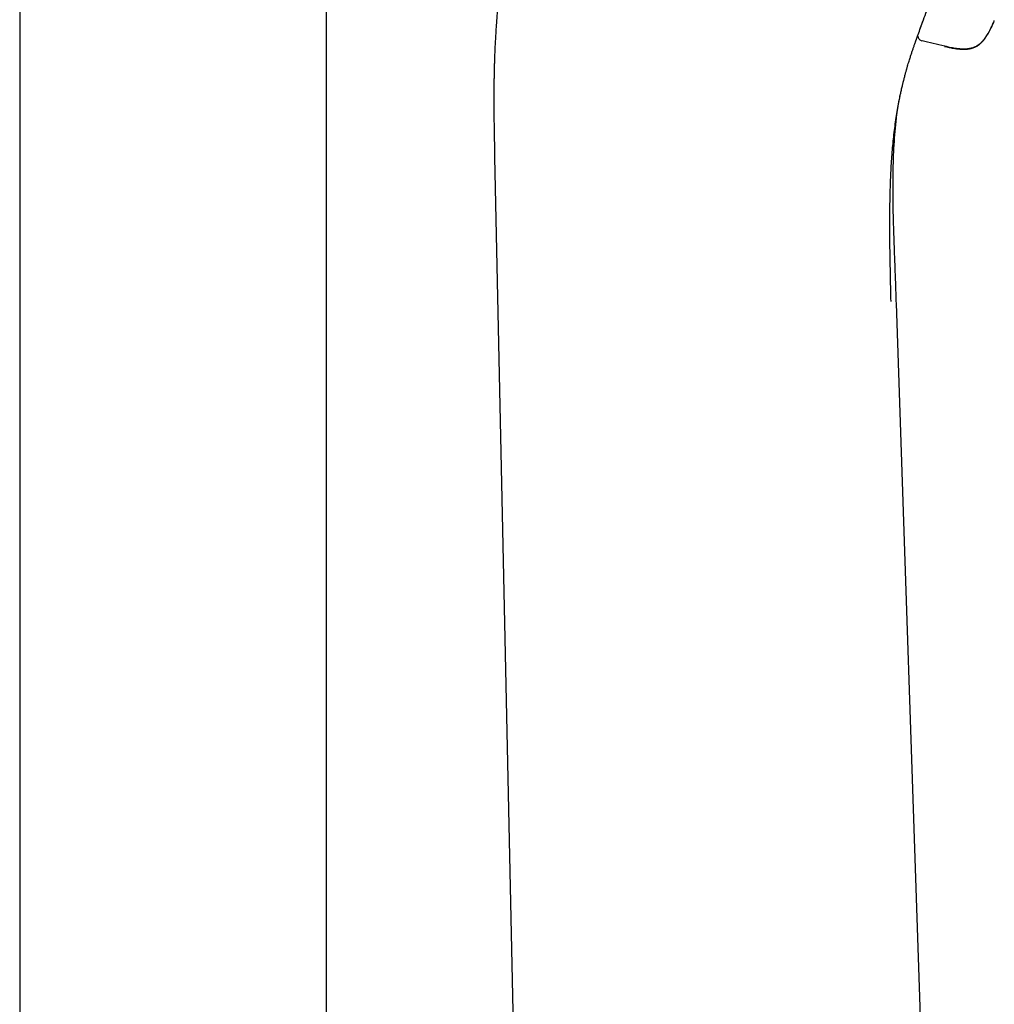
# Model space of a CAD drawing. Header units: millimetres. Extents: x 8 to 1577, y 12 to 2534.
# Tile 111 of 121: x 1118 to 1174, y 2039 to 2096. Entities that reach past the tile are written whole.
import ezdxf

# ---------------------------------------------------------------- set-up
doc = ezdxf.new("R2010")
doc.units = ezdxf.units.MM

msp = doc.modelspace()

# ---------------------------------------------------------------- linework, layer by layer
at = {"color": 7, "linetype": 'Continuous', "lineweight": 30}
for p, q in [((1117.913, 2313.9), (1117.913, 1959.946)), ((1135.713, 1959.815), (1135.713, 2313.9)), ((1174.422, 2095.729), (1174.424, 2095.735)), ((1169.975, 2094.85), (1170.022, 2094.98)), ((1168.943, 2091.226), (1168.95, 2091.263)), ((1168.944, 2091.22), (1168.992, 2091.469)), ((1145.468, 2087.891), (1148.048, 1967.191)), ((1172.549, 1967.191), (1168.774, 2079.408))]:
    msp.add_line(p, q, dxfattribs=at)
for points, knots in [([(1148.124, 2107.857), (1148.019, 2107.489), (1147.812, 2106.767), (1147.513, 2105.703), (1147.229, 2104.681), (1146.965, 2103.698), (1146.724, 2102.761), (1146.51, 2101.868), (1146.322, 2101.019), (1146.158, 2100.208), (1146.017, 2099.43), (1145.898, 2098.687), (1145.799, 2097.98), (1145.719, 2097.316), (1145.653, 2096.693), (1145.601, 2096.114), (1145.56, 2095.579), (1145.527, 2095.088), (1145.502, 2094.641), (1145.483, 2094.239), (1145.468, 2093.881), (1145.457, 2093.568), (1145.449, 2093.302), (1145.443, 2093.083), (1145.439, 2092.913), (1145.436, 2092.8), (1145.435, 2092.733), (1145.434, 2092.687), (1145.433, 2092.627), (1145.431, 2092.535), (1145.429, 2092.405), (1145.427, 2092.229), (1145.424, 2092.006), (1145.422, 2091.748), (1145.421, 2091.457), (1145.42, 2091.137), (1145.421, 2090.78), (1145.424, 2090.384), (1145.429, 2089.953), (1145.436, 2089.487), (1145.445, 2088.988), (1145.456, 2088.451), (1145.464, 2088.082), (1145.468, 2087.891)], [0, 0, 0, 0, 0.056704, 0.111237, 0.163605, 0.213804, 0.261822, 0.306855, 0.349785, 0.390619, 0.429366, 0.466763, 0.501992, 0.535048, 0.565926, 0.594621, 0.621133, 0.645458, 0.667477, 0.687333, 0.705027, 0.720537, 0.733703, 0.744497, 0.75292, 0.758973, 0.76111, 0.762892, 0.765783, 0.770071, 0.776423, 0.785098, 0.796099, 0.809424, 0.82334, 0.839126, 0.856785, 0.87632, 0.897733, 0.92059, 0.945257, 0.971729, 1, 1, 1, 1]), ([(1170.004, 2094.928), (1170.049, 2095.054), (1170.154, 2095.344), (1170.314, 2095.787), (1170.482, 2096.248), (1170.637, 2096.676), (1170.781, 2097.069), (1170.884, 2097.351), (1170.935, 2097.493)], [0, 0, 0, 0, 0.106082, 0.243611, 0.440881, 0.626743, 0.812475, 1, 1, 1, 1]), ([(1170.154, 2095.344), (1170.162, 2095.366), (1170.211, 2095.502), (1170.261, 2095.641), (1170.301, 2095.749), (1170.306, 2095.763)], [0, 0, 0, 0, 0.141786, 0.887132, 1, 1, 1, 1]), ([(1171.567, 2094.351), (1171.635, 2094.335), (1171.762, 2094.305), (1171.942, 2094.268), (1172.099, 2094.239), (1172.238, 2094.218), (1172.383, 2094.2), (1172.532, 2094.187), (1172.681, 2094.182), (1172.823, 2094.186), (1172.957, 2094.198), (1173.081, 2094.22), (1173.18, 2094.246), (1173.27, 2094.276), (1173.364, 2094.316), (1173.471, 2094.373), (1173.592, 2094.456), (1173.707, 2094.557), (1173.816, 2094.674), (1173.919, 2094.804), (1174.013, 2094.941), (1174.098, 2095.081), (1174.176, 2095.22), (1174.261, 2095.384), (1174.353, 2095.578), (1174.415, 2095.719), (1174.448, 2095.796)], [0, 0, 0, 0, 0.056865, 0.1059664, 0.148754, 0.1863409, 0.2195952, 0.2671893, 0.3069946, 0.3406997, 0.3823627, 0.4156993, 0.4423726, 0.4652693, 0.4924859, 0.5251033, 0.5640069, 0.6110734, 0.6485912, 0.6927538, 0.7457864, 0.7831599, 0.8258182, 0.8749965, 0.9323245, 1, 1, 1, 1]), ([(1174.444, 2095.793), (1174.444, 2095.794), (1174.446, 2095.798), (1174.451, 2095.809), (1174.454, 2095.818)], [0, 0, 0, 0, 0.2129758, 1, 1, 1, 1]), ([(1174.449, 2095.799), (1174.449, 2095.801), (1174.45, 2095.803), (1174.451, 2095.805), (1174.451, 2095.807)], [0, 0, 0, 0, 0.506314, 1, 1, 1, 1]), ([(1171.558, 2094.326), (1171.648, 2094.305), (1171.815, 2094.266), (1172.052, 2094.22), (1172.259, 2094.188), (1172.444, 2094.168), (1172.609, 2094.158), (1172.758, 2094.158), (1172.928, 2094.169), (1173.115, 2094.201), (1173.317, 2094.269), (1173.485, 2094.36), (1173.626, 2094.466), (1173.751, 2094.584), (1173.873, 2094.728), (1173.979, 2094.877), (1174.072, 2095.025), (1174.154, 2095.169), (1174.24, 2095.334), (1174.331, 2095.522), (1174.39, 2095.657), (1174.422, 2095.729)], [0, 0, 0, 0, 0.075632, 0.140822, 0.197711, 0.247942, 0.292812, 0.333375, 0.370513, 0.432153, 0.488927, 0.544566, 0.587763, 0.633966, 0.684902, 0.742564, 0.783327, 0.82844, 0.878803, 0.935524, 1, 1, 1, 1]), ([(1168.944, 2091.235), (1168.951, 2091.267), (1168.968, 2091.353), (1169.002, 2091.517), (1169.04, 2091.694), (1169.076, 2091.853), (1169.105, 2091.975), (1169.129, 2092.08), (1169.15, 2092.167), (1169.167, 2092.235), (1169.182, 2092.295), (1169.198, 2092.358), (1169.218, 2092.437), (1169.242, 2092.532), (1169.269, 2092.635), (1169.296, 2092.736), (1169.321, 2092.827), (1169.343, 2092.907), (1169.363, 2092.976), (1169.382, 2093.043), (1169.403, 2093.116), (1169.431, 2093.212), (1169.466, 2093.331), (1169.508, 2093.47), (1169.558, 2093.63), (1169.614, 2093.804), (1169.676, 2093.992), (1169.727, 2094.143), (1169.766, 2094.258), (1169.796, 2094.343), (1169.826, 2094.432), (1169.857, 2094.519), (1169.884, 2094.594), (1169.905, 2094.654), (1169.923, 2094.703), (1169.939, 2094.748), (1169.957, 2094.8), (1169.976, 2094.851), (1169.988, 2094.886), (1169.994, 2094.9)], [0, 0, 0, 0, 0.023899, 0.066141, 0.115104, 0.146651, 0.175253, 0.19973, 0.220086, 0.236619, 0.248976, 0.26308, 0.282401, 0.306908, 0.334703, 0.359939, 0.385623, 0.407286, 0.425384, 0.444116, 0.464541, 0.486655, 0.524679, 0.56418, 0.604189, 0.663017, 0.720034, 0.773241, 0.797477, 0.822623, 0.848862, 0.876205, 0.900165, 0.917163, 0.930928, 0.945618, 0.961887, 0.984226, 1, 1, 1, 1]), ([(1170.024, 2094.92), (1170.028, 2094.887), (1170.038, 2094.822), (1170.093, 2094.736), (1170.168, 2094.672), (1170.224, 2094.654), (1170.252, 2094.645)], [0, 0, 0, 0, 0.251493, 0.504447, 0.75493, 1, 1, 1, 1]), ([(1170.261, 2094.669), (1170.479, 2094.615), (1170.916, 2094.508), (1171.355, 2094.402), (1171.575, 2094.349)], [0, 0, 0, 0, 0.496923, 1, 1, 1, 1]), ([(1168.461, 2079.522), (1168.449, 2080.079), (1168.425, 2081.194), (1168.395, 2082.867), (1168.387, 2084.536), (1168.412, 2086.006), (1168.466, 2087.266), (1168.54, 2088.321), (1168.643, 2089.342), (1168.774, 2090.322), (1168.886, 2090.922), (1168.942, 2091.221)], [0, 0, 0, 0, 0.136507, 0.273046, 0.409881, 0.546546, 0.63723, 0.727584, 0.818034, 0.909312, 1, 1, 1, 1]), ([(1168.772, 2090.154), (1168.773, 2090.158), (1168.774, 2090.166), (1168.776, 2090.183), (1168.778, 2090.203), (1168.781, 2090.225), (1168.784, 2090.25), (1168.787, 2090.275), (1168.79, 2090.301), (1168.794, 2090.327), (1168.797, 2090.353), (1168.801, 2090.379), (1168.804, 2090.406), (1168.808, 2090.434), (1168.812, 2090.462), (1168.816, 2090.489), (1168.82, 2090.513), (1168.823, 2090.534), (1168.825, 2090.551), (1168.828, 2090.567), (1168.83, 2090.584), (1168.833, 2090.603), (1168.837, 2090.628), (1168.842, 2090.66), (1168.848, 2090.702), (1168.856, 2090.748), (1168.864, 2090.8), (1168.874, 2090.856), (1168.884, 2090.916), (1168.895, 2090.981), (1168.908, 2091.048), (1168.921, 2091.119), (1168.932, 2091.177), (1168.939, 2091.212), (1168.94, 2091.222)], [0, 0, 0, 0, 0.064, 0.124887, 0.182665, 0.237338, 0.288907, 0.337376, 0.380234, 0.420336, 0.457679, 0.492262, 0.52408, 0.55854, 0.589034, 0.61556, 0.638118, 0.656709, 0.668533, 0.678475, 0.689211, 0.701085, 0.714098, 0.735569, 0.759564, 0.785863, 0.813149, 0.841204, 0.87003, 0.899629, 0.92978, 0.959555, 0.98886, 1, 1, 1, 1]), ([(1168.774, 2079.408), (1168.761, 2079.819), (1168.733, 2080.629), (1168.69, 2081.826), (1168.645, 2082.988), (1168.607, 2084.117), (1168.584, 2085.153), (1168.577, 2086.1), (1168.583, 2086.961), (1168.604, 2087.795), (1168.641, 2088.605), (1168.693, 2089.389), (1168.746, 2089.901), (1168.772, 2090.154)], [0, 0, 0, 0, 0.11465, 0.226047, 0.334164, 0.439122, 0.540953, 0.62332, 0.703287, 0.780902, 0.856237, 0.929287, 1, 1, 1, 1])]:
    msp.add_open_spline(points, degree=3, knots=knots, dxfattribs=at)

doc.saveas('drawing.dxf')
